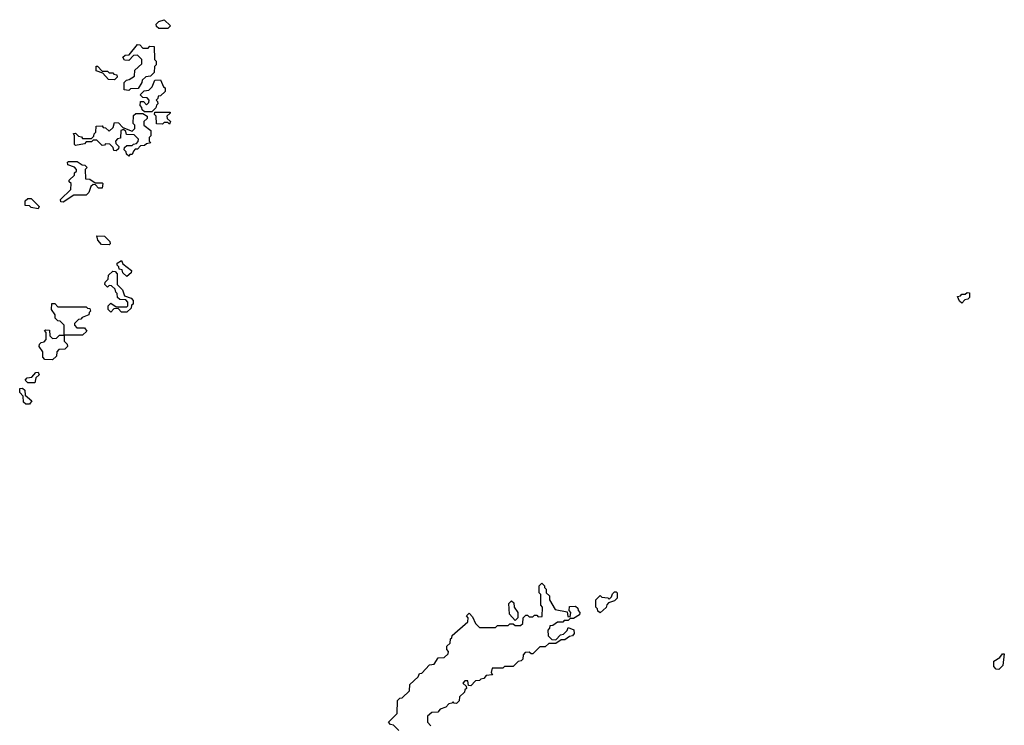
# Model space of a CAD drawing. Extents: x 2776963 to 2884430, y 684484 to 829250.
# Tile 140 of 256: x 2800170 to 2805725, y 794038 to 798020. Entities that reach past the tile are written whole.
import ezdxf

# ---------------------------------------------------------------- set-up
doc = ezdxf.new("R2010")
doc.units = 0

msp = doc.modelspace()

# ---------------------------------------------------------------- linework, layer by layer
at = {"layer": '0CON20XD'}
for points in [[(2801005, 797970), (2800955, 797970), (2800941.7, 797981.7), (2800940, 797995), (2800955, 798010), (2800985, 798020), (2801020, 797985), (2801005, 797970)], [(2800785, 797620), (2800760, 797625), (2800760, 797665), (2800771.7, 797678.3), (2800788.3, 797681.7), (2800818.3, 797701.7), (2800820, 797735), (2800858.3, 797771.7), (2800860, 797795), (2800835, 797820), (2800811.7, 797818.3), (2800785, 797790), (2800761.7, 797791.7), (2800751.7, 797808.3), (2800765, 797820), (2800788.3, 797821.7), (2800835, 797880), (2800848.3, 797878.3), (2800865, 797860), (2800895, 797860), (2800905, 797870), (2800928.3, 797868.3), (2800930, 797795), (2800940, 797785), (2800940, 797765), (2800930, 797755), (2800928.3, 797721.7), (2800908.3, 797701.7), (2800881.7, 797698.3), (2800861.7, 797678.3), (2800860, 797665), (2800838.3, 797631.7), (2800795, 797630), (2800785, 797620)], [(2800705, 797680), (2800671.7, 797681.7), (2800638.3, 797718.3), (2800601.7, 797731.7), (2800601.7, 797758.3), (2800608.3, 797758.3), (2800635, 797730), (2800665, 797730), (2800675, 797720), (2800695, 797720), (2800701.7, 797711.7), (2800718.3, 797708.3), (2800720, 797695), (2800705, 797680)], [(2800915, 797500), (2800875, 797500), (2800861.7, 797511.7), (2800860, 797525), (2800850, 797535), (2800851.7, 797558.3), (2800868.3, 797558.3), (2800885, 797540), (2800898.3, 797551.7), (2800900, 797565), (2800888.3, 797578.3), (2800865, 797580), (2800850, 797595), (2800871.7, 797618.3), (2800898.3, 797621.7), (2800918.3, 797641.7), (2800931.7, 797678.3), (2800965, 797680), (2800981.7, 797641.7), (2800990, 797635), (2800990, 797615), (2800965, 797590), (2800951.7, 797588.3), (2800950, 797575), (2800940, 797565), (2800948.3, 797558.3), (2800950, 797545), (2800941.7, 797538.3), (2800938.3, 797521.7), (2800915, 797500)], [(2800785, 797250), (2800771.7, 797261.7), (2800770, 797275), (2800760, 797285), (2800761.7, 797298.3), (2800775, 797310), (2800805, 797310), (2800811.7, 797318.3), (2800828.3, 797321.7), (2800838.3, 797331.7), (2800840, 797345), (2800815, 797370), (2800771.7, 797371.7), (2800768.3, 797388.3), (2800755, 797400), (2800740, 797395), (2800738.3, 797351.7), (2800721.7, 797348.3), (2800710, 797335), (2800711.7, 797321.7), (2800730, 797305), (2800728.3, 797291.7), (2800715, 797280), (2800701.7, 797281.7), (2800698.3, 797298.3), (2800678.3, 797318.3), (2800655, 797320), (2800648.3, 797311.7), (2800635, 797310), (2800605, 797340), (2800585, 797340), (2800575, 797330), (2800545, 797330), (2800535, 797320), (2800485, 797310), (2800480, 797315), (2800480, 797365), (2800473, 797377), (2800485, 797380), (2800501.7, 797361.7), (2800518.3, 797358.3), (2800525, 797350), (2800575, 797350), (2800588.3, 797361.7), (2800590, 797375), (2800600, 797385), (2800601.7, 797418.3), (2800635, 797420), (2800641.7, 797411.7), (2800655, 797410), (2800675, 797390), (2800698.3, 797411.7), (2800705, 797440), (2800728.3, 797438.3), (2800751.7, 797411.7), (2800805, 797390), (2800820, 797405), (2800820, 797425), (2800810, 797435), (2800811.7, 797478.3), (2800825, 797490), (2800865, 797490), (2800890, 797475), (2800888.3, 797461.7), (2800870, 797445), (2800870, 797425), (2800910, 797395), (2800910, 797365), (2800900, 797355), (2800900, 797335), (2800910, 797325), (2800885, 797320), (2800875, 797310), (2800851.7, 797308.3), (2800835, 797290), (2800821.7, 797288.3), (2800811.7, 797278.3), (2800805, 797260), (2800791.7, 797258.3), (2800785, 797250)], [(2801015, 797430), (2801005, 797440), (2800985, 797440), (2800975, 797430), (2800941.7, 797431.7), (2800940, 797475), (2800930, 797485), (2800931.7, 797498.3), (2801018.3, 797498.3), (2801018.3, 797491.7), (2801000, 797475), (2801001.7, 797461.7), (2801020, 797445), (2801015, 797430)], [(2800415, 796990), (2800401.7, 796991.7), (2800400, 797005), (2800458.3, 797061.7), (2800460, 797095), (2800450, 797105), (2800450, 797115), (2800478.3, 797141.7), (2800480, 797155), (2800490, 797165), (2800490, 797175), (2800478.3, 797188.3), (2800441.7, 797201.7), (2800440, 797215), (2800445, 797220), (2800495, 797220), (2800521.7, 797201.7), (2800538.3, 797198.3), (2800550, 797185), (2800540, 797175), (2800541.7, 797121.7), (2800565, 797120), (2800595, 797100), (2800635, 797100), (2800640, 797095), (2800635, 797070), (2800615, 797070), (2800598.3, 797088.3), (2800585, 797090), (2800571.7, 797078.3), (2800560, 797045), (2800545, 797030), (2800475, 797030), (2800415, 796990)], [(2800275, 796952.5), (2800235, 796960), (2800225, 796970), (2800201.7, 796971.7), (2800201.7, 796998.3), (2800215, 797010), (2800235, 797010), (2800280, 796965), (2800275, 796952.5)], [(2800675, 796750), (2800631.7, 796751.7), (2800610, 796775), (2800605, 796800), (2800648.3, 796798.3), (2800678.3, 796768.3), (2800680, 796755), (2800675, 796750)], [(2800775, 796570), (2800751.7, 796591.7), (2800748.3, 796608.3), (2800731.7, 796611.7), (2800730, 796625), (2800720, 796635), (2800720, 796645), (2800745, 796660), (2800751.7, 796641.7), (2800800, 796605), (2800798.3, 796591.7), (2800775, 796570)], [(2800775, 796370), (2800745, 796370), (2800725, 796390), (2800701.7, 796388.3), (2800685, 796370), (2800670, 796385), (2800670, 796405), (2800685, 796420), (2800715, 796400), (2800775, 796400), (2800780, 796405), (2800780, 796425), (2800768.3, 796438.3), (2800735, 796440), (2800721.7, 796451.7), (2800720, 796475), (2800711.7, 796481.7), (2800708.3, 796498.3), (2800688.3, 796518.3), (2800675, 796520), (2800665, 796510), (2800650, 796525), (2800651.7, 796538.3), (2800670, 796555), (2800671.7, 796578.3), (2800695, 796600), (2800708.3, 796598.3), (2800720, 796585), (2800720, 796525), (2800750, 796495), (2800761.7, 796461.7), (2800798.3, 796448.3), (2800810, 796435), (2800810, 796415), (2800801.7, 796408.3), (2800798.3, 796391.7), (2800775, 796370)], [(2805485, 796420), (2805471.7, 796431.7), (2805461.7, 796458.3), (2805478.3, 796461.7), (2805485, 796470), (2805505, 796470), (2805515, 796480), (2805528.3, 796478.3), (2805528.3, 796451.7), (2805518.3, 796441.7), (2805501.7, 796438.3), (2805485, 796420)], [(2800355, 796100), (2800311.7, 796101.7), (2800300, 796115), (2800300, 796145), (2800280, 796175), (2800281.7, 796188.3), (2800291.7, 796198.3), (2800308.3, 796201.7), (2800320, 796215), (2800320, 796255), (2800310, 796265), (2800315, 796270), (2800338.3, 796268.3), (2800340, 796235), (2800355, 796220), (2800378.3, 796221.7), (2800395, 796240), (2800420, 796240), (2800420, 796295), (2800398.3, 796318.3), (2800385, 796320), (2800370, 796335), (2800370, 796355), (2800350, 796385), (2800351.7, 796418.3), (2800368.3, 796418.3), (2800385, 796400), (2800545, 796400), (2800551.7, 796391.7), (2800565, 796390), (2800570, 796375), (2800561.7, 796368.3), (2800560, 796355), (2800521.7, 796338.3), (2800515, 796330), (2800501.7, 796328.3), (2800480, 796305), (2800480, 796295), (2800491.7, 796281.7), (2800535, 796280), (2800548.3, 796261.7), (2800525, 796240), (2800420, 796240), (2800420, 796205), (2800438.3, 796188.3), (2800440, 796175), (2800425, 796160), (2800391.7, 796158.3), (2800380, 796145), (2800378.3, 796121.7), (2800355, 796100)], [(2800255, 795970), (2800215, 795970), (2800200, 795985), (2800211.7, 795998.3), (2800238.3, 796001.7), (2800261.7, 796028.3), (2800275, 796030), (2800280, 796015), (2800261.7, 795998.3), (2800255, 795970)], [(2800225, 795850), (2800205, 795850), (2800191.7, 795861.7), (2800190, 795895), (2800170, 795915), (2800171.7, 795938.3), (2800185, 795940), (2800198.3, 795928.3), (2800201.7, 795901.7), (2800238.3, 795868.3), (2800225, 795850)], [(2802308.3, 794008.3), (2802278.3, 794038.3), (2802261.7, 794041.7), (2802250, 794055), (2802300, 794105), (2802301.7, 794178.3), (2802315, 794190), (2802328.3, 794191.7), (2802368.3, 794231.7), (2802371.7, 794268.3), (2802418.3, 794311.7), (2802425, 794330), (2802438.3, 794331.7), (2802481.7, 794378.3), (2802508.3, 794381.7), (2802531.7, 794418.3), (2802565, 794420), (2802588.3, 794441.7), (2802590, 794455), (2802580, 794465), (2802580, 794485), (2802598.3, 794501.7), (2802600, 794525), (2802608.3, 794531.7), (2802610, 794545), (2802698.3, 794621.7), (2802700, 794645), (2802690, 794655), (2802705, 794670), (2802725, 794650), (2802741.7, 794611.7), (2802765, 794590), (2802855, 794590), (2802865, 794600), (2802925, 794600), (2802935, 794610), (2802955, 794610), (2802965, 794600), (2802995, 794600), (2803008.3, 794611.7), (2803010, 794645), (2803025, 794660), (2803035, 794660), (2803045, 794650), (2803065, 794650), (2803075, 794660), (2803088.3, 794658.3), (2803095, 794650), (2803118.3, 794651.7), (2803120, 794705), (2803110, 794715), (2803110, 794775), (2803100, 794785), (2803100, 794825), (2803115, 794840), (2803130, 794825), (2803130, 794815), (2803140, 794805), (2803140, 794785), (2803158.3, 794768.3), (2803160, 794745), (2803191.7, 794691.7), (2803258.3, 794678.3), (2803261.7, 794651.7), (2803275, 794650), (2803280, 794675), (2803270, 794685), (2803271.7, 794708.3), (2803305, 794710), (2803318.3, 794698.3), (2803320, 794685), (2803330, 794675), (2803328.3, 794661.7), (2803295, 794640), (2803275, 794640), (2803265, 794630), (2803241.7, 794628.3), (2803235, 794620), (2803205, 794620), (2803178.3, 794601.7), (2803161.7, 794598.3), (2803160, 794585), (2803150, 794575), (2803151.7, 794541.7), (2803171.7, 794521.7), (2803195, 794520), (2803221.7, 794548.3), (2803238.3, 794551.7), (2803258.3, 794571.7), (2803265, 794590), (2803297, 794577), (2803297.5, 794555), (2803288.3, 794541.7), (2803271.7, 794538.3), (2803245, 794520), (2803225, 794520), (2803195, 794500), (2803155, 794500), (2803135, 794480), (2803105, 794480), (2803065, 794440), (2803055, 794440), (2803045, 794450), (2803021.7, 794448.3), (2803010, 794435), (2803008.3, 794411.7), (2802998.3, 794401.7), (2802981.7, 794398.3), (2802955, 794370), (2802905, 794370), (2802895, 794360), (2802835, 794360), (2802830, 794335), (2802838.3, 794321.7), (2802801.7, 794318.3), (2802788.3, 794301.7), (2802771.7, 794298.3), (2802765, 794290), (2802741.7, 794288.3), (2802715, 794260), (2802701.7, 794261.7), (2802698.3, 794288.3), (2802681.7, 794288.3), (2802670, 794275), (2802688.3, 794258.3), (2802690, 794245), (2802681.7, 794238.3), (2802680, 794225), (2802651.7, 794198.3), (2802650, 794175), (2802635, 794160), (2802621.7, 794161.7), (2802615, 794170), (2802608.3, 794161.7), (2802591.7, 794158.3), (2802575, 794140), (2802541.7, 794128.3), (2802528.3, 794111.7), (2802495, 794110), (2802471.7, 794088.3), (2802470, 794055), (2802490, 794035)], [(2803445, 794672.5), (2803431.7, 794681.7), (2803430, 794695), (2803420, 794705), (2803420, 794745), (2803445, 794770), (2803455, 794760), (2803487.5, 794757.5), (2803495, 794750), (2803508.3, 794761.7), (2803515, 794780), (2803525, 794790), (2803535, 794790), (2803540, 794785), (2803540, 794755), (2803525, 794740), (2803491.7, 794728.3), (2803481.7, 794718.3), (2803478.3, 794701.7), (2803445, 794672.5)], [(2802965, 794630), (2802932.5, 794665), (2802930, 794725), (2802945, 794740), (2802958.3, 794728.3), (2802960, 794705), (2802980, 794675), (2802980, 794645), (2802965, 794630)], [(2805695, 794353.3), (2805680, 794355), (2805665, 794370), (2805665, 794400), (2805700, 794420), (2805715, 794440), (2805725, 794440), (2805717.5, 794375), (2805695, 794353.3)]]:
    msp.add_lwpolyline(points, dxfattribs=at)

doc.saveas('drawing.dxf')
